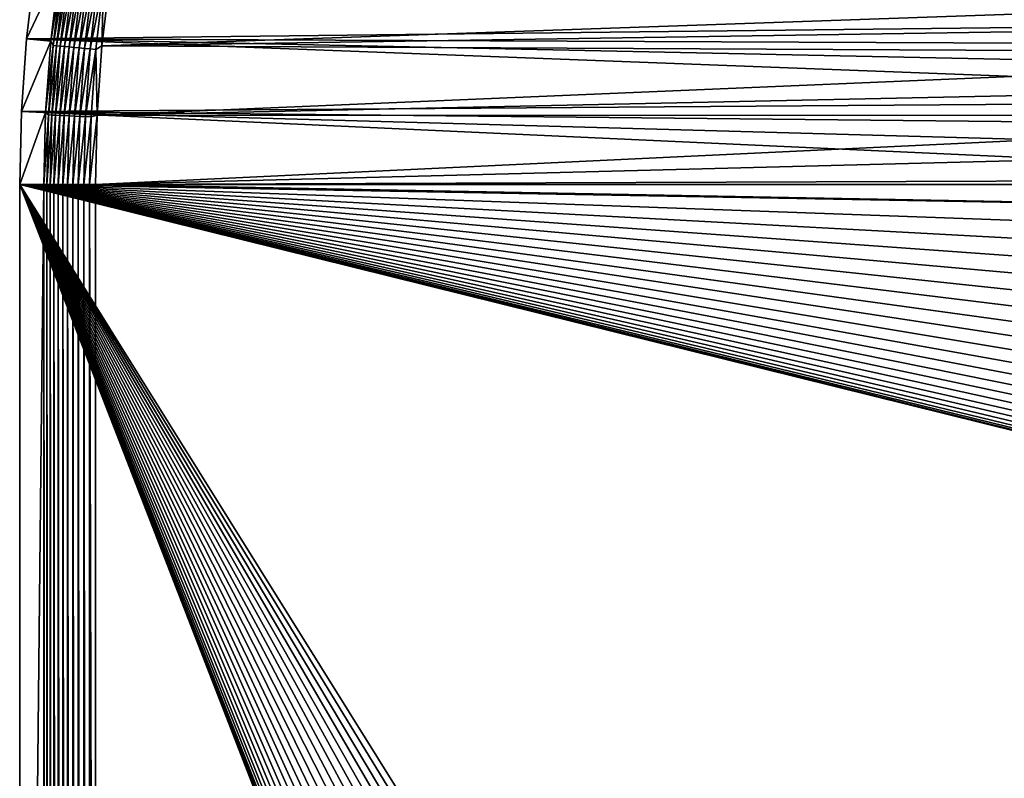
# Model space of a CAD drawing. Extents: x -255 to 255, y -598 to 598.
# Tile 166 of 201: x -255 to -169, y 413 to 479. Entities that reach past the tile are written whole.
import ezdxf

# ---------------------------------------------------------------- set-up
doc = ezdxf.new("R2010")
doc.units = 0
doc.header["$LTSCALE"] = 21.359881
for name, color, linetype in [('1', 7, 'CONTINUOUS'), ('2', 7, 'CONTINUOUS'), ('3', 7, 'CONTINUOUS'), ('4', 7, 'CONTINUOUS'), ('65', 7, 'CONTINUOUS'), ('66', 7, 'CONTINUOUS')]:
    doc.layers.add(name, color=color, linetype=linetype)

msp = doc.modelspace()

# ---------------------------------------------------------------- linework, layer by layer
at = {"layer": '1', "color": 7, "linetype": 'CONTINUOUS'}
for points in [[(-253.642, 483.585), (-112.172, 478.912), (-254.396, 477.28), (-253.642, 483.585)], [(-110.943, 481.093), (-112.172, 478.912), (-253.642, 483.585), (-110.943, 481.093)], [(-112.172, 478.912), (-113.258, 476.657), (-254.396, 477.28), (-112.172, 478.912)], [(-254.396, 477.28), (-114.986, 471.961), (-254.849, 470.947), (-254.396, 477.28)], [(-114.197, 474.336), (-114.986, 471.961), (-254.396, 477.28), (-114.197, 474.336)], [(-113.258, 476.657), (-114.197, 474.336), (-254.396, 477.28), (-113.258, 476.657)], [(-114.986, 471.961), (-115.621, 469.539), (-254.849, 470.947), (-114.986, 471.961)], [(-116.42, 464.6), (-255, 464.6), (-254.849, 470.947), (-116.42, 464.6)], [(-116.099, 467.082), (-116.42, 464.6), (-254.849, 470.947), (-116.099, 467.082)], [(-115.621, 469.539), (-116.099, 467.082), (-254.849, 470.947), (-115.621, 469.539)], [(-255, 264.3), (-255, 464.6), (-217.786, 368.586), (-255, 264.3)], [(-87.455, 423.077), (-255, 464.6), (-89.855, 423.789), (-87.455, 423.077)], [(-255, 464.6), (-87.455, 423.077), (-205.469, 385.239), (-255, 464.6)], [(-89.855, 423.789), (-255, 464.6), (-92.204, 424.654), (-89.855, 423.789)], [(-92.204, 424.654), (-255, 464.6), (-94.493, 425.667), (-92.204, 424.654)], [(-94.493, 425.667), (-255, 464.6), (-96.713, 426.825), (-94.493, 425.667)], [(-96.713, 426.825), (-255, 464.6), (-98.853, 428.123), (-96.713, 426.825)], [(-98.853, 428.123), (-255, 464.6), (-100.906, 429.555), (-98.853, 428.123)], [(-100.906, 429.555), (-255, 464.6), (-102.863, 431.116), (-100.906, 429.555)], [(-102.863, 431.116), (-255, 464.6), (-104.716, 432.798), (-102.863, 431.116)], [(-104.716, 432.798), (-255, 464.6), (-106.458, 434.597), (-104.716, 432.798)], [(-106.458, 434.597), (-255, 464.6), (-108.081, 436.503), (-106.458, 434.597)], [(-108.081, 436.503), (-255, 464.6), (-109.578, 438.509), (-108.081, 436.503)], [(-109.578, 438.509), (-255, 464.6), (-110.943, 440.607), (-109.578, 438.509)], [(-110.943, 440.607), (-255, 464.6), (-112.172, 442.788), (-110.943, 440.607)], [(-112.172, 442.788), (-255, 464.6), (-113.258, 445.043), (-112.172, 442.788)], [(-113.258, 445.043), (-255, 464.6), (-114.197, 447.364), (-113.258, 445.043)], [(-114.197, 447.364), (-255, 464.6), (-114.986, 449.739), (-114.197, 447.364)], [(-114.986, 449.739), (-255, 464.6), (-115.621, 452.161), (-114.986, 449.739)], [(-115.621, 452.161), (-255, 464.6), (-116.099, 454.618), (-115.621, 452.161)], [(-116.099, 454.618), (-255, 464.6), (-116.42, 457.1), (-116.099, 454.618)], [(-116.42, 457.1), (-255, 464.6), (-116.58, 459.598), (-116.42, 457.1)], [(-116.58, 459.598), (-255, 464.6), (-116.58, 462.102), (-116.58, 459.598)], [(-116.58, 462.102), (-255, 464.6), (-116.42, 464.6), (-116.58, 462.102)], [(-218.5, 372.75), (-255, 464.6), (-218.455, 373.81), (-218.5, 372.75)], [(-255, 464.6), (-218.5, 372.75), (-218.455, 371.69), (-255, 464.6)], [(-218.455, 373.81), (-255, 464.6), (-218.32, 374.863), (-218.455, 373.81)], [(-218.32, 374.863), (-255, 464.6), (-218.097, 375.9), (-218.32, 374.863)], [(-218.097, 375.9), (-255, 464.6), (-217.786, 376.914), (-218.097, 375.9)], [(-217.786, 376.914), (-255, 464.6), (-217.39, 377.899), (-217.786, 376.914)], [(-217.39, 377.899), (-255, 464.6), (-216.913, 378.846), (-217.39, 377.899)], [(-216.913, 378.846), (-255, 464.6), (-216.356, 379.75), (-216.913, 378.846)], [(-216.356, 379.75), (-255, 464.6), (-215.725, 380.603), (-216.356, 379.75)], [(-215.725, 380.603), (-255, 464.6), (-215.024, 381.399), (-215.725, 380.603)], [(-215.024, 381.399), (-255, 464.6), (-214.258, 382.133), (-215.024, 381.399)], [(-214.258, 382.133), (-255, 464.6), (-213.433, 382.8), (-214.258, 382.133)], [(-213.433, 382.8), (-255, 464.6), (-212.554, 383.394), (-213.433, 382.8)], [(-212.554, 383.394), (-255, 464.6), (-211.628, 383.912), (-212.554, 383.394)], [(-211.628, 383.912), (-255, 464.6), (-210.661, 384.349), (-211.628, 383.912)], [(-210.661, 384.349), (-255, 464.6), (-209.66, 384.702), (-210.661, 384.349)], [(-209.66, 384.702), (-255, 464.6), (-208.633, 384.969), (-209.66, 384.702)], [(-208.633, 384.969), (-255, 464.6), (-207.588, 385.149), (-208.633, 384.969)], [(-207.588, 385.149), (-255, 464.6), (-206.531, 385.239), (-207.588, 385.149)], [(-206.531, 385.239), (-255, 464.6), (-205.469, 385.239), (-206.531, 385.239)], [(-217.786, 368.586), (-255, 464.6), (-218.097, 369.6), (-217.786, 368.586)], [(-218.097, 369.6), (-255, 464.6), (-218.32, 370.637), (-218.097, 369.6)], [(-218.32, 370.637), (-255, 464.6), (-218.455, 371.69), (-218.32, 370.637)], [(-87.455, 423.077), (-85.015, 422.52), (-205.469, 385.239), (-87.455, 423.077)], [(-85.015, 422.52), (-82.544, 422.121), (-205.469, 385.239), (-85.015, 422.52)], [(-82.544, 422.121), (253.128, 386.173), (-205.469, 385.239), (-82.544, 422.121)]]:
    msp.add_3dface(points, dxfattribs=at)
at = {"layer": '2', "color": 7, "linetype": 'CONTINUOUS'}
for points in [[(-247.842, 476.655, 7), (-118.4, 481.191, 7), (-247.125, 482.648, 7), (-247.842, 476.655, 7)], [(-119.575, 478.638, 7), (-118.4, 481.191, 7), (-247.842, 476.655, 7), (-119.575, 478.638, 7)], [(-120.59, 476.017, 7), (-119.575, 478.638, 7), (-247.842, 476.655, 7), (-120.59, 476.017, 7)], [(-248.272, 470.634, 7), (-120.59, 476.017, 7), (-247.842, 476.655, 7), (-248.272, 470.634, 7)], [(-121.442, 473.338, 7), (-120.59, 476.017, 7), (-248.272, 470.634, 7), (-121.442, 473.338, 7)], [(-122.128, 470.613, 7), (-121.442, 473.338, 7), (-248.272, 470.634, 7), (-122.128, 470.613, 7)], [(-248.416, 464.6, 7), (-122.128, 470.613, 7), (-248.272, 470.634, 7), (-248.416, 464.6, 7)], [(-122.644, 467.85, 7), (-122.128, 470.613, 7), (-248.416, 464.6, 7), (-122.644, 467.85, 7)], [(-122.989, 465.061, 7), (-122.644, 467.85, 7), (-248.416, 464.6, 7), (-122.989, 465.061, 7)], [(-123.163, 462.255, 7), (-122.989, 465.061, 7), (-248.416, 464.6, 7), (-123.163, 462.255, 7)], [(-248.416, 264.3, 7), (-123.163, 462.255, 7), (-248.416, 464.6, 7), (-248.416, 264.3, 7)], [(-123.163, 459.445, 7), (-123.163, 462.255, 7), (-248.416, 264.3, 7), (-123.163, 459.445, 7)], [(-122.989, 456.639, 7), (-123.163, 459.445, 7), (-248.416, 264.3, 7), (-122.989, 456.639, 7)], [(-122.644, 453.85, 7), (-122.989, 456.639, 7), (-248.416, 264.3, 7), (-122.644, 453.85, 7)], [(-122.128, 451.087, 7), (-122.644, 453.85, 7), (-248.416, 264.3, 7), (-122.128, 451.087, 7)], [(-121.442, 448.362, 7), (-122.128, 451.087, 7), (-248.416, 264.3, 7), (-121.442, 448.362, 7)], [(-120.59, 445.683, 7), (-121.442, 448.362, 7), (-248.416, 264.3, 7), (-120.59, 445.683, 7)], [(-119.575, 443.062, 7), (-120.59, 445.683, 7), (-248.416, 264.3, 7), (-119.575, 443.062, 7)], [(-118.4, 440.509, 7), (-119.575, 443.062, 7), (-248.416, 264.3, 7), (-118.4, 440.509, 7)], [(-117.07, 438.033, 7), (-118.4, 440.509, 7), (-248.416, 264.3, 7), (-117.07, 438.033, 7)], [(-115.591, 435.643, 7), (-117.07, 438.033, 7), (-248.416, 264.3, 7), (-115.591, 435.643, 7)], [(-113.967, 433.349, 7), (-115.591, 435.643, 7), (-248.416, 264.3, 7), (-113.967, 433.349, 7)], [(-112.205, 431.16, 7), (-113.967, 433.349, 7), (-248.416, 264.3, 7), (-112.205, 431.16, 7)], [(-110.311, 429.082, 7), (-112.205, 431.16, 7), (-248.416, 264.3, 7), (-110.311, 429.082, 7)], [(-108.293, 427.126, 7), (-110.311, 429.082, 7), (-248.416, 264.3, 7), (-108.293, 427.126, 7)], [(-106.159, 425.297, 7), (-108.293, 427.126, 7), (-248.416, 264.3, 7), (-106.159, 425.297, 7)], [(-103.916, 423.604, 7), (-106.159, 425.297, 7), (-248.416, 264.3, 7), (-103.916, 423.604, 7)], [(-101.573, 422.051, 7), (-103.916, 423.604, 7), (-248.416, 264.3, 7), (-101.573, 422.051, 7)], [(-99.139, 420.646, 7), (-101.573, 422.051, 7), (-248.416, 264.3, 7), (-99.139, 420.646, 7)], [(-96.623, 419.393, 7), (-99.139, 420.646, 7), (-248.416, 264.3, 7), (-96.623, 419.393, 7)], [(-94.035, 418.297, 7), (-96.623, 419.393, 7), (-248.416, 264.3, 7), (-94.035, 418.297, 7)], [(-91.384, 417.363, 7), (-94.035, 418.297, 7), (-248.416, 264.3, 7), (-91.384, 417.363, 7)], [(-88.681, 416.594, 7), (-91.384, 417.363, 7), (-248.416, 264.3, 7), (-88.681, 416.594, 7)], [(-85.935, 415.993, 7), (-88.681, 416.594, 7), (-248.416, 264.3, 7), (-85.935, 415.993, 7)], [(-83.158, 415.562, 7), (-85.935, 415.993, 7), (-248.416, 264.3, 7), (-83.158, 415.562, 7)], [(-80.359, 415.302, 7), (-83.158, 415.562, 7), (-248.416, 264.3, 7), (-80.359, 415.302, 7)], [(-77.55, 415.216, 7), (-80.359, 415.302, 7), (-248.416, 264.3, 7), (-77.55, 415.216, 7)], [(64.2, 415.216, 7), (-77.55, 415.216, 7), (-248.416, 264.3, 7), (64.2, 415.216, 7)], [(-94.035, 327.203, 7), (64.2, 415.216, 7), (-248.416, 264.3, 7), (-94.035, 327.203, 7)]]:
    msp.add_3dface(points, dxfattribs=at)
at = {"layer": '3', "color": 7, "linetype": 'CONTINUOUS'}
for points in [[(-253.642, 483.585), (-254.396, 477.28), (-251.554, 483.285, 4.231), (-253.642, 483.585)], [(-251.554, 483.285, 4.231), (-254.396, 477.28), (-252.296, 477.08, 4.231), (-251.554, 483.285, 4.231)], [(-254.396, 477.28), (-254.849, 470.947), (-252.296, 477.08, 4.231), (-254.396, 477.28)], [(-252.296, 477.08, 4.231), (-254.849, 470.947), (-252.742, 470.847, 4.231), (-252.296, 477.08, 4.231)], [(-254.849, 470.947), (-255, 464.6), (-252.742, 470.847, 4.231), (-254.849, 470.947)], [(-252.742, 470.847, 4.231), (-255, 464.6), (-252.891, 464.6, 4.231), (-252.742, 470.847, 4.231)]]:
    msp.add_3dface(points, dxfattribs=at)
at = {"layer": '4', "color": 7, "linetype": 'CONTINUOUS'}
for points in [[(-255, 464.6), (-255, 264.3), (-252.891, 464.6, 4.231), (-255, 464.6)], [(-252.891, 464.6, 4.231), (-255, 264.3), (-252.891, 264.3, 4.231), (-252.891, 464.6, 4.231)]]:
    msp.add_3dface(points, dxfattribs=at)
at = {"layer": '65', "color": 7, "linetype": 'CONTINUOUS'}
for points in [[(-252.891, 464.6, 4.231), (-252.891, 264.3, 4.231), (-252.643, 64, 4.67), (-252.891, 464.6, 4.231)], [(-252.891, 464.6, 4.231), (-252.643, 64, 4.67), (-252.643, 464.6, 4.67), (-252.891, 464.6, 4.231)], [(-252.643, 64, 4.67), (-252.353, 64, 5.082), (-252.643, 464.6, 4.67), (-252.643, 64, 4.67)], [(-252.643, 464.6, 4.67), (-252.353, 64, 5.082), (-252.353, 464.6, 5.082), (-252.643, 464.6, 4.67)], [(-252.353, 64, 5.082), (-252.023, 64, 5.463), (-252.353, 464.6, 5.082), (-252.353, 64, 5.082)], [(-252.353, 464.6, 5.082), (-252.023, 64, 5.463), (-252.023, 464.6, 5.463), (-252.353, 464.6, 5.082)], [(-252.023, 64, 5.463), (-251.656, 64, 5.808), (-252.023, 464.6, 5.463), (-252.023, 64, 5.463)], [(-252.023, 464.6, 5.463), (-251.656, 64, 5.808), (-251.656, 464.6, 5.808), (-252.023, 464.6, 5.463)], [(-251.656, 64, 5.808), (-251.256, 64, 6.115), (-251.656, 464.6, 5.808), (-251.656, 64, 5.808)], [(-251.656, 464.6, 5.808), (-251.256, 64, 6.115), (-251.256, 464.6, 6.115), (-251.656, 464.6, 5.808)], [(-251.256, 64, 6.115), (-250.827, 64, 6.38), (-251.256, 464.6, 6.115), (-251.256, 64, 6.115)], [(-251.256, 464.6, 6.115), (-250.827, 64, 6.38), (-250.827, 464.6, 6.38), (-251.256, 464.6, 6.115)], [(-250.827, 64, 6.38), (-250.374, 64, 6.601), (-250.827, 464.6, 6.38), (-250.827, 64, 6.38)], [(-250.827, 464.6, 6.38), (-250.374, 64, 6.601), (-250.374, 464.6, 6.601), (-250.827, 464.6, 6.38)], [(-250.374, 64, 6.601), (-249.901, 64, 6.774), (-250.374, 464.6, 6.601), (-250.374, 64, 6.601)], [(-250.374, 464.6, 6.601), (-249.901, 64, 6.774), (-249.901, 464.6, 6.774), (-250.374, 464.6, 6.601)], [(-249.901, 64, 6.774), (-249.413, 64, 6.9), (-249.901, 464.6, 6.774), (-249.901, 64, 6.774)], [(-249.901, 464.6, 6.774), (-249.413, 64, 6.9), (-249.413, 464.6, 6.9), (-249.901, 464.6, 6.774)], [(-249.413, 64, 6.9), (-248.914, 64, 6.975), (-249.413, 464.6, 6.9), (-249.413, 64, 6.9)], [(-249.413, 464.6, 6.9), (-248.914, 64, 6.975), (-248.914, 464.6, 6.975), (-249.413, 464.6, 6.9)], [(-248.416, 64, 7), (-248.416, 264.3, 7), (-248.914, 464.6, 6.975), (-248.416, 64, 7)], [(-248.914, 64, 6.975), (-248.416, 64, 7), (-248.914, 464.6, 6.975), (-248.914, 64, 6.975)], [(-248.416, 264.3, 7), (-248.416, 464.6, 7), (-248.914, 464.6, 6.975), (-248.416, 264.3, 7)]]:
    msp.add_3dface(points, dxfattribs=at)
at = {"layer": '66', "color": 7, "linetype": 'CONTINUOUS'}
for points in [[(-251.554, 483.285, 4.231), (-252.296, 477.08, 4.231), (-251.387, 482.704, 4.67), (-251.554, 483.285, 4.231)], [(-252.296, 477.08, 4.231), (-252.084, 476.691, 4.67), (-251.387, 482.704, 4.67), (-252.296, 477.08, 4.231)], [(-252.084, 476.691, 4.67), (-251.099, 482.664, 5.082), (-251.387, 482.704, 4.67), (-252.084, 476.691, 4.67)], [(-251.795, 476.664, 5.082), (-251.099, 482.664, 5.082), (-252.084, 476.691, 4.67), (-251.795, 476.664, 5.082)], [(-251.795, 476.664, 5.082), (-250.772, 482.619, 5.463), (-251.099, 482.664, 5.082), (-251.795, 476.664, 5.082)], [(-251.466, 476.634, 5.463), (-250.772, 482.619, 5.463), (-251.795, 476.664, 5.082), (-251.466, 476.634, 5.463)], [(-251.466, 476.634, 5.463), (-250.409, 482.568, 5.808), (-250.772, 482.619, 5.463), (-251.466, 476.634, 5.463)], [(-251.101, 476.6, 5.808), (-250.409, 482.568, 5.808), (-251.466, 476.634, 5.463), (-251.101, 476.6, 5.808)], [(-251.101, 476.6, 5.808), (-250.013, 482.513, 6.115), (-250.409, 482.568, 5.808), (-251.101, 476.6, 5.808)], [(-250.703, 476.563, 6.115), (-250.013, 482.513, 6.115), (-251.101, 476.6, 5.808), (-250.703, 476.563, 6.115)], [(-250.703, 476.563, 6.115), (-249.588, 482.454, 6.38), (-250.013, 482.513, 6.115), (-250.703, 476.563, 6.115)], [(-250.276, 476.524, 6.38), (-249.588, 482.454, 6.38), (-250.703, 476.563, 6.115), (-250.276, 476.524, 6.38)], [(-250.276, 476.524, 6.38), (-249.139, 482.391, 6.601), (-249.588, 482.454, 6.38), (-250.276, 476.524, 6.38)], [(-249.825, 476.482, 6.601), (-249.139, 482.391, 6.601), (-250.276, 476.524, 6.38), (-249.825, 476.482, 6.601)], [(-249.825, 476.482, 6.601), (-248.671, 482.326, 6.774), (-249.139, 482.391, 6.601), (-249.825, 476.482, 6.601)], [(-247.842, 476.655, 7), (-247.125, 482.648, 7), (-247.693, 482.189, 6.975), (-247.842, 476.655, 7)], [(-249.354, 476.438, 6.774), (-248.671, 482.326, 6.774), (-249.825, 476.482, 6.601), (-249.354, 476.438, 6.774)], [(-249.354, 476.438, 6.774), (-248.187, 482.258, 6.9), (-248.671, 482.326, 6.774), (-249.354, 476.438, 6.774)], [(-248.867, 476.393, 6.9), (-248.187, 482.258, 6.9), (-249.354, 476.438, 6.774), (-248.867, 476.393, 6.9)], [(-248.867, 476.393, 6.9), (-247.693, 482.189, 6.975), (-248.187, 482.258, 6.9), (-248.867, 476.393, 6.9)], [(-248.371, 476.347, 6.975), (-247.693, 482.189, 6.975), (-248.867, 476.393, 6.9), (-248.371, 476.347, 6.975)], [(-248.371, 476.347, 6.975), (-247.842, 476.655, 7), (-247.693, 482.189, 6.975), (-248.371, 476.347, 6.975)], [(-252.296, 477.08, 4.231), (-252.742, 470.847, 4.231), (-252.084, 476.691, 4.67), (-252.296, 477.08, 4.231)], [(-252.742, 470.847, 4.231), (-252.504, 470.652, 4.67), (-252.084, 476.691, 4.67), (-252.742, 470.847, 4.231)], [(-252.504, 470.652, 4.67), (-251.795, 476.664, 5.082), (-252.084, 476.691, 4.67), (-252.504, 470.652, 4.67)], [(-252.214, 470.639, 5.082), (-251.795, 476.664, 5.082), (-252.504, 470.652, 4.67), (-252.214, 470.639, 5.082)], [(-252.214, 470.639, 5.082), (-251.466, 476.634, 5.463), (-251.795, 476.664, 5.082), (-252.214, 470.639, 5.082)], [(-251.884, 470.623, 5.463), (-251.466, 476.634, 5.463), (-252.214, 470.639, 5.082), (-251.884, 470.623, 5.463)], [(-251.884, 470.623, 5.463), (-251.101, 476.6, 5.808), (-251.466, 476.634, 5.463), (-251.884, 470.623, 5.463)], [(-251.517, 470.606, 5.808), (-251.101, 476.6, 5.808), (-251.884, 470.623, 5.463), (-251.517, 470.606, 5.808)], [(-251.517, 470.606, 5.808), (-250.703, 476.563, 6.115), (-251.101, 476.6, 5.808), (-251.517, 470.606, 5.808)], [(-251.118, 470.588, 6.115), (-250.703, 476.563, 6.115), (-251.517, 470.606, 5.808), (-251.118, 470.588, 6.115)], [(-251.118, 470.588, 6.115), (-250.276, 476.524, 6.38), (-250.703, 476.563, 6.115), (-251.118, 470.588, 6.115)], [(-250.689, 470.568, 6.38), (-250.276, 476.524, 6.38), (-251.118, 470.588, 6.115), (-250.689, 470.568, 6.38)], [(-250.689, 470.568, 6.38), (-249.825, 476.482, 6.601), (-250.276, 476.524, 6.38), (-250.689, 470.568, 6.38)], [(-250.237, 470.547, 6.601), (-249.825, 476.482, 6.601), (-250.689, 470.568, 6.38), (-250.237, 470.547, 6.601)], [(-250.237, 470.547, 6.601), (-249.354, 476.438, 6.774), (-249.825, 476.482, 6.601), (-250.237, 470.547, 6.601)], [(-249.764, 470.525, 6.774), (-249.354, 476.438, 6.774), (-250.237, 470.547, 6.601), (-249.764, 470.525, 6.774)], [(-249.764, 470.525, 6.774), (-248.867, 476.393, 6.9), (-249.354, 476.438, 6.774), (-249.764, 470.525, 6.774)], [(-249.276, 470.503, 6.9), (-248.867, 476.393, 6.9), (-249.764, 470.525, 6.774), (-249.276, 470.503, 6.9)], [(-249.276, 470.503, 6.9), (-248.371, 476.347, 6.975), (-248.867, 476.393, 6.9), (-249.276, 470.503, 6.9)], [(-248.272, 470.634, 7), (-247.842, 476.655, 7), (-248.371, 476.347, 6.975), (-248.272, 470.634, 7)], [(-248.778, 470.48, 6.975), (-248.371, 476.347, 6.975), (-249.276, 470.503, 6.9), (-248.778, 470.48, 6.975)], [(-248.778, 470.48, 6.975), (-248.272, 470.634, 7), (-248.371, 476.347, 6.975), (-248.778, 470.48, 6.975)], [(-252.742, 470.847, 4.231), (-252.891, 464.6, 4.231), (-252.504, 470.652, 4.67), (-252.742, 470.847, 4.231)], [(-252.891, 464.6, 4.231), (-252.643, 464.6, 4.67), (-252.504, 470.652, 4.67), (-252.891, 464.6, 4.231)], [(-252.643, 464.6, 4.67), (-252.214, 470.639, 5.082), (-252.504, 470.652, 4.67), (-252.643, 464.6, 4.67)], [(-252.643, 464.6, 4.67), (-252.353, 464.6, 5.082), (-252.214, 470.639, 5.082), (-252.643, 464.6, 4.67)], [(-252.353, 464.6, 5.082), (-251.884, 470.623, 5.463), (-252.214, 470.639, 5.082), (-252.353, 464.6, 5.082)], [(-252.353, 464.6, 5.082), (-252.023, 464.6, 5.463), (-251.884, 470.623, 5.463), (-252.353, 464.6, 5.082)], [(-252.023, 464.6, 5.463), (-251.517, 470.606, 5.808), (-251.884, 470.623, 5.463), (-252.023, 464.6, 5.463)], [(-252.023, 464.6, 5.463), (-251.656, 464.6, 5.808), (-251.517, 470.606, 5.808), (-252.023, 464.6, 5.463)], [(-251.656, 464.6, 5.808), (-251.118, 470.588, 6.115), (-251.517, 470.606, 5.808), (-251.656, 464.6, 5.808)], [(-251.656, 464.6, 5.808), (-251.256, 464.6, 6.115), (-251.118, 470.588, 6.115), (-251.656, 464.6, 5.808)], [(-251.256, 464.6, 6.115), (-250.689, 470.568, 6.38), (-251.118, 470.588, 6.115), (-251.256, 464.6, 6.115)], [(-251.256, 464.6, 6.115), (-250.827, 464.6, 6.38), (-250.689, 470.568, 6.38), (-251.256, 464.6, 6.115)], [(-250.827, 464.6, 6.38), (-250.237, 470.547, 6.601), (-250.689, 470.568, 6.38), (-250.827, 464.6, 6.38)], [(-250.827, 464.6, 6.38), (-250.374, 464.6, 6.601), (-250.237, 470.547, 6.601), (-250.827, 464.6, 6.38)], [(-250.374, 464.6, 6.601), (-249.764, 470.525, 6.774), (-250.237, 470.547, 6.601), (-250.374, 464.6, 6.601)], [(-250.374, 464.6, 6.601), (-249.901, 464.6, 6.774), (-249.764, 470.525, 6.774), (-250.374, 464.6, 6.601)], [(-249.901, 464.6, 6.774), (-249.276, 470.503, 6.9), (-249.764, 470.525, 6.774), (-249.901, 464.6, 6.774)], [(-249.901, 464.6, 6.774), (-249.413, 464.6, 6.9), (-249.276, 470.503, 6.9), (-249.901, 464.6, 6.774)], [(-249.413, 464.6, 6.9), (-248.778, 470.48, 6.975), (-249.276, 470.503, 6.9), (-249.413, 464.6, 6.9)], [(-249.413, 464.6, 6.9), (-248.914, 464.6, 6.975), (-248.778, 470.48, 6.975), (-249.413, 464.6, 6.9)], [(-248.416, 464.6, 7), (-248.272, 470.634, 7), (-248.914, 464.6, 6.975), (-248.416, 464.6, 7)], [(-248.914, 464.6, 6.975), (-248.272, 470.634, 7), (-248.778, 470.48, 6.975), (-248.914, 464.6, 6.975)]]:
    msp.add_3dface(points, dxfattribs=at)

doc.saveas('drawing.dxf')
